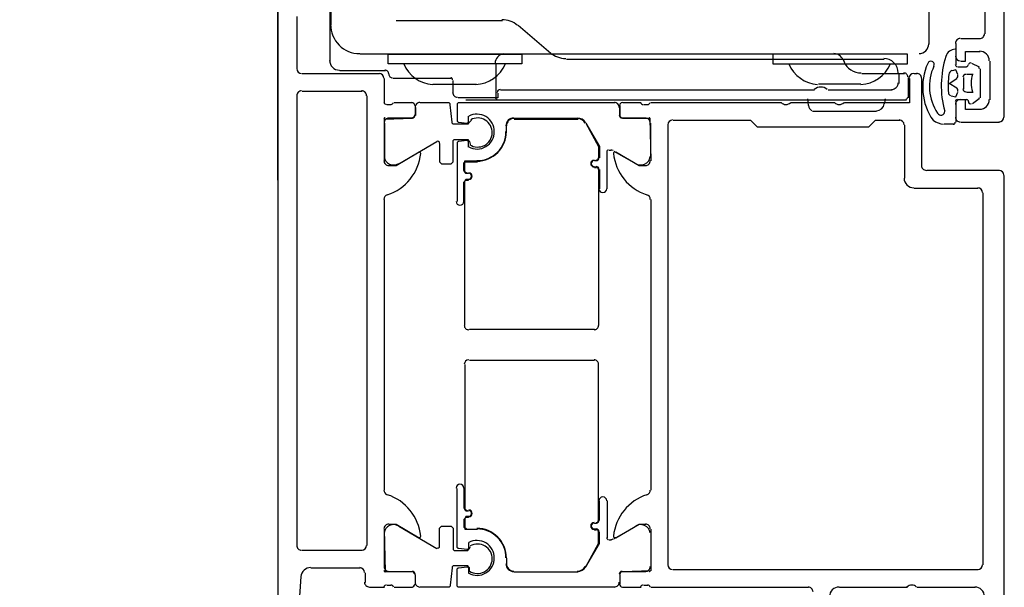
# Model space of a CAD drawing. Extents: x 2 to 87, y -108 to 11.
# Tile 102 of 256: x 13.1509 to 13.2526, y -40.5995 to -40.5409. Entities that reach past the tile are written whole.
import ezdxf

# ---------------------------------------------------------------- set-up
doc = ezdxf.new("R2010")
doc.units = 0
doc.header["$MEASUREMENT"] = 0
doc.linetypes.add('$BER_SCHNITTEBENE_1_2_', pattern=[1.001, 0.001, -1])
for name, color, linetype in [('23', 7, 'CONTINUOUS'), ('32', 7, 'CONTINUOUS'), ('8', 7, 'CONTINUOUS')]:
    doc.layers.add(name, color=color, linetype=linetype)

msp = doc.modelspace()

# ---------------------------------------------------------------- linework, layer by layer
at = {"layer": '23', "color": 62, "linetype": 'Continuous'}
msp.add_arc((13.17755182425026, -40.52947754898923), 1.091000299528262, 180.0000166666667, 270, dxfattribs=at)
at = {"layer": '32', "color": 62, "linetype": 'Continuous'}
for p, q in [((13.18299999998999, -40.5451999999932), (13.18299999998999, -40.53160000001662)), ((13.18309999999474, -40.54150000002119), (13.18309999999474, -40.53160000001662)), ((13.17759999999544, -40.53200000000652), (13.17759999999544, -40.62900000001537)), ((13.25059999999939, -40.53700000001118), (13.25059999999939, -40.54240000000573)), ((13.24479999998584, -40.53849999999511), (13.24479999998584, -40.54349999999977)), ((13.17959999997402, -40.5460000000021), (13.17959999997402, -40.54060000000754)), ((13.18979999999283, -40.54099999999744), (13.20079999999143, -40.54099999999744)), ((13.20239999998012, -40.54150000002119), (13.20579999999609, -40.54440000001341)), ((13.24759999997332, -40.54339999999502), (13.24759999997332, -40.54469999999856)), ((13.25009999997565, -40.54290000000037), (13.24809999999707, -40.54290000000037)), ((13.22869999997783, -40.54450000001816), (13.18609999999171, -40.54450000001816)), ((13.24759999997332, -40.54399999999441), (13.24759999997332, -40.5456000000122)), ((13.20009999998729, -40.54550000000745), (13.20009999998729, -40.54899999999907)), ((13.20739999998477, -40.54500000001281), (13.24020000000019, -40.54500000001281)), ((13.24779999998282, -40.5458000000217), (13.24869999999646, -40.5458000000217)), ((13.24919999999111, -40.5454000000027), (13.25, -40.5458000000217)), ((13.25109999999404, -40.5451999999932), (13.25109999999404, -40.54920000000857)), ((13.18809999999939, -40.54649999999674), (13.18009999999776, -40.54649999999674)), ((13.18869999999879, -40.54620000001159), (13.18399999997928, -40.54620000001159)), ((13.24229999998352, -40.54649999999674), (13.23789999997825, -40.54649999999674)), ((13.24169999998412, -40.54649999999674), (13.24169999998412, -40.54750000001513)), ((13.24269999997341, -40.54899999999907), (13.24269999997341, -40.54690000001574)), ((13.24359999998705, -40.54649999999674), (13.24329999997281, -40.54649999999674)), ((13.24839999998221, -40.54690000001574), (13.24839999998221, -40.54810000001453)), ((13.24940000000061, -40.54660000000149), (13.24869999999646, -40.54660000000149)), ((13.25009999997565, -40.5460000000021), (13.25009999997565, -40.54899999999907)), ((13.18859999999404, -40.54949999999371), (13.18859999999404, -40.54700000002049)), ((13.19549999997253, -40.54700000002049), (13.18949999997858, -40.54700000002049)), ((13.1935999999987, -40.54760000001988), (13.1980999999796, -40.54760000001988)), ((13.19569999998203, -40.54850000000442), (13.19569999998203, -40.54720000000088)), ((13.2377999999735, -40.54760000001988), (13.23339999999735, -40.54760000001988)), ((13.2440999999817, -40.55600000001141), (13.2440999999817, -40.54700000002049)), ((13.17959999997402, -40.59520000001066), (13.17959999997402, -40.54880000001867)), ((13.18009999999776, -40.54829999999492), (13.18629999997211, -40.54829999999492)), ((13.18679999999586, -40.54880000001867), (13.18679999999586, -40.59520000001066)), ((13.23299999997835, -40.54820000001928), (13.20059999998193, -40.54820000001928)), ((13.24099999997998, -40.54820000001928), (13.23439999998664, -40.54820000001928)), ((13.24869999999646, -40.54839999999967), (13.24940000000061, -40.54839999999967)), ((13.18929999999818, -40.54970000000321), (13.18889999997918, -40.54970000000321)), ((13.19149999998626, -40.54949999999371), (13.18959999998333, -40.54949999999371)), ((13.19180000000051, -40.55079999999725), (13.19180000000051, -40.54980000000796)), ((13.19699999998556, -40.54920000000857), (13.24249999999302, -40.54920000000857)), ((13.21289999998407, -40.54980000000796), (13.21289999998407, -40.55079999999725)), ((13.21509999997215, -40.54949999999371), (13.21319999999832, -40.54949999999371)), ((13.2157999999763, -40.54970000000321), (13.2153999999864, -40.54970000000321)), ((13.22959999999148, -40.54949999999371), (13.21609999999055, -40.54949999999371)), ((13.23509999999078, -40.54949999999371), (13.23059999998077, -40.54949999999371)), ((13.23239999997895, -40.54980000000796), (13.2322999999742, -40.54910000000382)), ((13.24029999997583, -40.54920000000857), (13.24020000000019, -40.54959999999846)), ((13.24759999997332, -40.54940000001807), (13.24759999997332, -40.5515000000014)), ((13.24759999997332, -40.54970000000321), (13.24759999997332, -40.55100000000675)), ((13.24879999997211, -40.54920000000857), (13.24779999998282, -40.54920000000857)), ((13.25, -40.54910000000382), (13.24929999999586, -40.54959999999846)), ((13.19180000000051, -40.55000000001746), (13.19180000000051, -40.55079999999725)), ((13.21289999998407, -40.55079999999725), (13.21289999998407, -40.55000000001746)), ((13.23939999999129, -40.55040000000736), (13.23279999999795, -40.55040000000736)), ((13.18859999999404, -40.55160000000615), (13.18859999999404, -40.55509999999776)), ((13.19149999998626, -40.5511000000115), (13.18909999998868, -40.5511000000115)), ((13.20119999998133, -40.55250000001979), (13.20119999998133, -40.5519000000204)), ((13.20119999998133, -40.55250000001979), (13.20119999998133, -40.5519000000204)), ((13.20199999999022, -40.5511000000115), (13.20859999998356, -40.5511000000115)), ((13.20199999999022, -40.55120000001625), (13.20859999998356, -40.55120000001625)), ((13.2155999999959, -40.5511000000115), (13.21319999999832, -40.5511000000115)), ((13.21609999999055, -40.55509999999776), (13.21609999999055, -40.55160000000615)), ((13.21789999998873, -40.59720000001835), (13.21789999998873, -40.55180000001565)), ((13.24229999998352, -40.55180000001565), (13.24229999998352, -40.55730000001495)), ((13.24739999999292, -40.5517000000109), (13.24639999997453, -40.5517000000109)), ((13.24809999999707, -40.5515000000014), (13.25209999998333, -40.5515000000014)), ((13.19009999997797, -40.55580000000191), (13.19399999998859, -40.55350000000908)), ((13.21159999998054, -40.55840000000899), (13.21159999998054, -40.55460000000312)), ((13.21179999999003, -40.55439999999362), (13.21199999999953, -40.55439999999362)), ((13.21229999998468, -40.55449999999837), (13.21459999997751, -40.55580000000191)), ((13.2104999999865, -40.55550000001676), (13.210299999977, -40.55550000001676)), ((13.2104999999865, -40.55550000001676), (13.210299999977, -40.55550000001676)), ((13.210299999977, -40.55610000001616), (13.2104999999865, -40.55610000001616)), ((13.210299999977, -40.55620000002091), (13.2104999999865, -40.55620000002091)), ((13.210699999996, -40.5564000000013), (13.210699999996, -40.57250000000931)), ((13.21080000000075, -40.5564000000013), (13.21080000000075, -40.55840000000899)), ((13.25209999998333, -40.55650000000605), (13.24459999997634, -40.55650000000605)), ((13.24329999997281, -40.55830000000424), (13.24989999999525, -40.55830000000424)), ((13.2503999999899, -40.55879999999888), (13.2503999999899, -40.59720000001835)), ((13.18859999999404, -40.58950000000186), (13.18859999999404, -40.55950000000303)), ((13.21609999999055, -40.55950000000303), (13.21609999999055, -40.58950000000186)), ((13.210299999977, -40.57289999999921), (13.19739999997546, -40.57289999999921)), ((13.210299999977, -40.57610000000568), (13.19739999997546, -40.57610000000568)), ((13.210699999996, -40.59260000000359), (13.210699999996, -40.57649999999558)), ((13.21080000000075, -40.59260000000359), (13.21080000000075, -40.5905999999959)), ((13.21159999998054, -40.5905999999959), (13.21159999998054, -40.59440000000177)), ((13.19009999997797, -40.59320000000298), (13.19399999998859, -40.59549999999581)), ((13.210299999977, -40.59290000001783), (13.2104999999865, -40.59290000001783)), ((13.210299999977, -40.59290000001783), (13.2104999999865, -40.59290000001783)), ((13.2104999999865, -40.59350000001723), (13.210299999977, -40.59350000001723)), ((13.2104999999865, -40.59360000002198), (13.210299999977, -40.59360000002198)), ((13.21229999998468, -40.59450000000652), (13.21459999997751, -40.59320000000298)), ((13.18859999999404, -40.59739999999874), (13.18859999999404, -40.59390000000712)), ((13.21179999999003, -40.59460000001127), (13.21199999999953, -40.59460000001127)), ((13.21609999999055, -40.59390000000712), (13.21609999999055, -40.59739999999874)), ((13.18629999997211, -40.59570000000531), (13.18009999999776, -40.59570000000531)), ((13.20119999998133, -40.5965000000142), (13.20119999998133, -40.5971000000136)), ((13.20119999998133, -40.5965000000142), (13.20119999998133, -40.5971000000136)), ((13.1809999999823, -40.59750000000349), (13.18609999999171, -40.59750000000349)), ((13.24989999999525, -40.59770000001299), (13.21839999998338, -40.59770000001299)), ((13.18659999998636, -40.59799999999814), (13.18659999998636, -40.59900000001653)), ((13.19149999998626, -40.59789999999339), (13.18909999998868, -40.59789999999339)), ((13.19180000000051, -40.59919999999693), (13.19180000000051, -40.59820000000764)), ((13.19180000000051, -40.59900000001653), (13.19180000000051, -40.59820000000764)), ((13.20199999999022, -40.59789999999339), (13.20859999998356, -40.59789999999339)), ((13.20199999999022, -40.59789999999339), (13.20859999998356, -40.59789999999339)), ((13.21289999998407, -40.59820000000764), (13.21289999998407, -40.59919999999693)), ((13.21289999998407, -40.59820000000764), (13.21289999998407, -40.59900000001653)), ((13.2155999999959, -40.59789999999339), (13.21319999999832, -40.59789999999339)), ((13.187099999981, -40.59950000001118), (13.18859999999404, -40.59950000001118)), ((13.18889999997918, -40.59930000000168), (13.18929999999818, -40.59930000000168)), ((13.18959999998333, -40.59950000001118), (13.19149999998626, -40.59950000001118)), ((13.21319999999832, -40.59950000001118), (13.21509999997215, -40.59950000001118)), ((13.2153999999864, -40.59930000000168), (13.2157999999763, -40.59930000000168)), ((13.21609999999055, -40.59950000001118), (13.23239999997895, -40.59950000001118)), ((13.23559999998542, -40.59950000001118), (13.24259999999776, -40.59950000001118)), ((13.24359999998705, -40.59950000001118), (13.249599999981, -40.59950000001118))]:
    msp.add_line(p, q, dxfattribs=at)
for points in [[(13.25259999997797, -40.55100000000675), (13.25259999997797, -40.48250000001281), (13.24919999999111, -40.48250000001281), (13.24809999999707, -40.48360000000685), (13.24809999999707, -40.48420000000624), (13.249599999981, -40.48420000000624)], [(13.21309999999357, -40.54450000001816), (13.20109999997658, -40.54450000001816), (13.20089999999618, -40.54450000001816)], [(13.24809999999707, -40.5451999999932), (13.24859999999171, -40.5451999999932), (13.24859999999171, -40.54420000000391), (13.25009999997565, -40.54420000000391)], [(13.23599999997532, -40.54510000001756), (13.23609999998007, -40.54529999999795), (13.23599999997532, -40.54510000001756)], [(13.24779999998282, -40.54660000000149), (13.24759999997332, -40.54610000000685), (13.24719999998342, -40.54620000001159)], [(13.24279999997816, -40.54700000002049), (13.24279999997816, -40.54949999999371), (13.23609999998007, -40.54949999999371)], [(13.24769999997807, -40.54800000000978), (13.24689999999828, -40.54750000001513), (13.24769999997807, -40.54700000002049)], [(13.20029999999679, -40.54850000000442), (13.20029999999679, -40.54899999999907), (13.19619999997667, -40.54899999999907)], [(13.24709999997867, -40.54880000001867), (13.24759999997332, -40.54889999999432), (13.24779999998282, -40.54839999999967)], [(13.19759999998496, -40.551300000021), (13.19739999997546, -40.5515000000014), (13.19729999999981, -40.55160000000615), (13.19719999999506, -40.5517000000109), (13.19719999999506, -40.5517000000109), (13.19579999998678, -40.5517000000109), (13.19569999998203, -40.5517000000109), (13.19559999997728, -40.55160000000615), (13.19559999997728, -40.5515000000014), (13.19539999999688, -40.54970000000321), (13.19539999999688, -40.54959999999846), (13.19529999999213, -40.54949999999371), (13.19519999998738, -40.54949999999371), (13.19229999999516, -40.54949999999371)], [(13.21239999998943, -40.54949999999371), (13.19629999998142, -40.54949999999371), (13.19619999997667, -40.54949999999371), (13.19609999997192, -40.54959999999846), (13.19609999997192, -40.54970000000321), (13.19609999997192, -40.551300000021), (13.19609999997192, -40.55139999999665), (13.19619999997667, -40.5515000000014), (13.19629999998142, -40.5515000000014), (13.19709999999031, -40.55160000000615), (13.19719999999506, -40.55160000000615), (13.19729999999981, -40.5515000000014), (13.19729999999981, -40.551300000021), (13.19729999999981, -40.550900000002)], [(13.25009999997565, -40.55019999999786), (13.24859999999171, -40.55019999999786), (13.24859999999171, -40.54920000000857), (13.24809999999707, -40.54920000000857)], [(13.18859999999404, -40.55550000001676), (13.18859999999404, -40.55120000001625), (13.19149999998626, -40.5511000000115)], [(13.20939999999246, -40.55160000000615), (13.210699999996, -40.55400000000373), (13.210699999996, -40.55520000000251)], [(13.20939999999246, -40.55160000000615), (13.21080000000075, -40.55400000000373), (13.21080000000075, -40.55520000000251)], [(13.21319999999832, -40.5511000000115), (13.2159999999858, -40.5511000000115), (13.21609999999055, -40.55550000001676)], [(13.21839999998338, -40.551300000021), (13.22639999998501, -40.551300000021), (13.22709999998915, -40.55199999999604), (13.2385999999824, -40.55199999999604), (13.23929999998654, -40.551300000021), (13.24179999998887, -40.551300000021)], [(13.19429999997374, -40.55370000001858), (13.19429999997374, -40.55560000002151), (13.19439999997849, -40.55569999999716), (13.19449999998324, -40.55580000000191), (13.19459999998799, -40.55580000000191), (13.19549999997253, -40.55580000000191), (13.19549999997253, -40.55580000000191), (13.19559999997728, -40.55569999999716), (13.19569999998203, -40.55560000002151), (13.19569999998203, -40.55350000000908), (13.19569999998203, -40.55340000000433), (13.19579999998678, -40.55329999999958), (13.19579999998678, -40.55329999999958), (13.19719999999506, -40.55329999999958), (13.19719999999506, -40.55329999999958), (13.19729999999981, -40.55340000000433), (13.19739999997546, -40.55350000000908), (13.19749999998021, -40.55389999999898)], [(13.19729999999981, -40.55410000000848), (13.19729999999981, -40.55370000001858), (13.19729999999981, -40.55350000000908), (13.19719999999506, -40.55340000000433), (13.19709999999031, -40.55340000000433), (13.19629999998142, -40.55350000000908), (13.19619999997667, -40.55350000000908), (13.19609999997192, -40.55360000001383), (13.19609999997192, -40.55370000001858), (13.19609999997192, -40.55970000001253)], [(13.19219999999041, -40.55460000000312), (13.18979999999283, -40.55600000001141), (13.18909999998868, -40.55600000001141)], [(13.2155999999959, -40.55600000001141), (13.21489999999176, -40.55600000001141), (13.21249999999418, -40.55460000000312)], [(13.19729999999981, -40.5568000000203), (13.19709999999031, -40.5568000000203), (13.19699999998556, -40.5568000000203), (13.19689999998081, -40.55670000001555), (13.19679999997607, -40.55650000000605), (13.19679999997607, -40.55569999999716), (13.19689999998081, -40.55560000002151), (13.19689999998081, -40.55550000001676), (13.19709999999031, -40.55550000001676), (13.19819999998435, -40.55550000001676)], [(13.19729999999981, -40.5568000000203), (13.19719999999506, -40.5568000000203), (13.19699999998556, -40.55670000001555), (13.19689999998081, -40.5566000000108), (13.19689999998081, -40.55650000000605), (13.19689999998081, -40.55569999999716), (13.19689999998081, -40.55560000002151), (13.19699999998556, -40.55560000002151), (13.19709999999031, -40.55560000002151), (13.19819999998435, -40.55560000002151)], [(13.249599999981, -40.60279999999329), (13.24809999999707, -40.60279999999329), (13.24809999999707, -40.60340000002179), (13.24919999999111, -40.60450000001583), (13.25259999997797, -40.60450000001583), (13.25259999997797, -40.5570000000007)], [(13.19679999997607, -40.55970000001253), (13.19679999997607, -40.55770000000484), (13.19689999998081, -40.55760000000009), (13.19699999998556, -40.5574000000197), (13.19709999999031, -40.5574000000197), (13.19729999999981, -40.5574000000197)], [(13.19689999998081, -40.57250000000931), (13.19689999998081, -40.55770000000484), (13.19689999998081, -40.55760000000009), (13.19699999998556, -40.55749999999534), (13.19719999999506, -40.55749999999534), (13.19729999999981, -40.55749999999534)], [(13.19689999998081, -40.57649999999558), (13.19689999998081, -40.59130000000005), (13.19689999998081, -40.5914000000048), (13.19699999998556, -40.59150000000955), (13.19719999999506, -40.5916000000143), (13.19729999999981, -40.5916000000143)], [(13.19729999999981, -40.59489999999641), (13.19729999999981, -40.59530000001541), (13.19729999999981, -40.59549999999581), (13.19719999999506, -40.59560000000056), (13.19709999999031, -40.59560000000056), (13.19629999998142, -40.59549999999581), (13.19619999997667, -40.59549999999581), (13.19609999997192, -40.59540000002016), (13.19609999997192, -40.59530000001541), (13.19609999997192, -40.58930000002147)], [(13.19679999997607, -40.58930000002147), (13.19679999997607, -40.59130000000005), (13.19689999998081, -40.59150000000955), (13.19699999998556, -40.5916000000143), (13.19709999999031, -40.5916000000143), (13.19729999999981, -40.5916000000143)], [(13.19729999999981, -40.59220000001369), (13.19709999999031, -40.59220000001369), (13.19699999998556, -40.59220000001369), (13.19689999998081, -40.59239999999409), (13.19679999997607, -40.59249999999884), (13.19679999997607, -40.59330000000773), (13.19689999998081, -40.59340000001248), (13.19689999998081, -40.59350000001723), (13.19709999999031, -40.59350000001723), (13.19819999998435, -40.59350000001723)], [(13.19729999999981, -40.59230000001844), (13.19719999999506, -40.59230000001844), (13.19699999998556, -40.59230000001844), (13.19689999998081, -40.59239999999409), (13.19689999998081, -40.59249999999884), (13.19689999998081, -40.59330000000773), (13.19689999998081, -40.59340000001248), (13.19699999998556, -40.59340000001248), (13.19709999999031, -40.59350000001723), (13.19819999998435, -40.59350000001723)], [(13.19149999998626, -40.59789999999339), (13.18869999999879, -40.59789999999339), (13.18859999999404, -40.59350000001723)], [(13.18909999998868, -40.59299999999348), (13.18979999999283, -40.59299999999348), (13.19219999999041, -40.59440000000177)], [(13.19429999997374, -40.59530000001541), (13.19429999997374, -40.59340000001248), (13.19439999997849, -40.59330000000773), (13.19449999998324, -40.59320000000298), (13.19459999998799, -40.59320000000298), (13.19549999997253, -40.59320000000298), (13.19549999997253, -40.59320000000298), (13.19559999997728, -40.59330000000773), (13.19569999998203, -40.59340000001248), (13.19569999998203, -40.59549999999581), (13.19569999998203, -40.59560000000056), (13.19579999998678, -40.59570000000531), (13.19579999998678, -40.59570000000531), (13.19719999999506, -40.59570000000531), (13.19719999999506, -40.59570000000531), (13.19729999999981, -40.59560000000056), (13.19739999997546, -40.59549999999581), (13.19749999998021, -40.59530000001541)], [(13.21249999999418, -40.59440000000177), (13.21489999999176, -40.59299999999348), (13.2155999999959, -40.59299999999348)], [(13.21609999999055, -40.59350000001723), (13.21609999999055, -40.59780000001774), (13.21319999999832, -40.59789999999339)], [(13.20939999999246, -40.59739999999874), (13.210699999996, -40.59500000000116), (13.210699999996, -40.59380000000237)], [(13.20939999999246, -40.59739999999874), (13.21080000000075, -40.59500000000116), (13.21080000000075, -40.59380000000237)], [(13.19739999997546, -40.59789999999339), (13.19739999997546, -40.59750000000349), (13.19729999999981, -40.59739999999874), (13.19719999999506, -40.59729999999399), (13.19719999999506, -40.59729999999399), (13.19579999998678, -40.59729999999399), (13.19569999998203, -40.59729999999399), (13.19559999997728, -40.59739999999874), (13.19559999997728, -40.59750000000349), (13.19539999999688, -40.59930000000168), (13.19539999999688, -40.59940000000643), (13.19529999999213, -40.59950000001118), (13.19519999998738, -40.59950000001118), (13.19229999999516, -40.59950000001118)], [(13.21239999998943, -40.59950000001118), (13.19629999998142, -40.59950000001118), (13.19619999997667, -40.59950000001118), (13.19609999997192, -40.59940000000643), (13.19609999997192, -40.59930000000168), (13.19609999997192, -40.59770000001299), (13.19609999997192, -40.59760000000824), (13.19619999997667, -40.59750000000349), (13.19629999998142, -40.59750000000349), (13.19709999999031, -40.59739999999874), (13.19719999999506, -40.59739999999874), (13.19729999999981, -40.59750000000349), (13.19729999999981, -40.59770000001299), (13.19729999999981, -40.59810000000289)], [(13.17959999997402, -40.62040000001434), (13.17959999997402, -40.60450000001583), (13.17999999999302, -40.59840000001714)]]:
    msp.add_lwpolyline(points, dxfattribs=at)
for points in [[(13.20279999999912, -40.54450000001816), (13.20279999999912, -40.54550000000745), (13.18899999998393, -40.54550000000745), (13.18899999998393, -40.54450000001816)], [(13.22869999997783, -40.54550000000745), (13.24259999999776, -40.54550000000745), (13.24259999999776, -40.54450000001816), (13.22869999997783, -40.54450000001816)]]:
    msp.add_lwpolyline(points, close=True, dxfattribs=at)
for centre, radius, start, end in [((13.1860479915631, -40.54143025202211), 0.002999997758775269, 179.9997472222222, 269.9998333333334), ((13.20073806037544, -40.54343030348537), 0.002499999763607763, 49.99978333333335, 89.99978888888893), ((13.25005182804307, -40.54237784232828), 0.0004999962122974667, 269.9995666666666, 0.00043611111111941), ((13.24379798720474, -40.54343046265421), 0.0009999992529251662, 269.9997472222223, 359.9998333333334), ((13.24805182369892, -40.5433778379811), 0.0004999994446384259, 89.99993611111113, 180.0017833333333), ((13.20103589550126, -40.54543030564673), 0.001000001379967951, 99.09991111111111, 179.9997416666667), ((13.20732493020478, -40.54243032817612), 0.002499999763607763, 229.9997833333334, 269.9997888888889), ((13.23500774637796, -40.54543043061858), 0.001000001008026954, 19.99976111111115, 89.9998055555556), ((13.25609320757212, -40.54775020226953), 0.01000000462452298, 162.3526361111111, 195.1948), ((13.24753154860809, -40.54499376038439), 0.001006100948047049, 89.61174444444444, 164.1292361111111), ((13.24805182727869, -40.5446778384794), 0.000500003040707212, 180.0003472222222, 269.99965), ((13.25005182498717, -40.54517784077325), 0.000999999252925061, 359.9999583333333, 90.00004444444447), ((13.18394797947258, -40.54513024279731), 0.000999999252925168, 179.9997472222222, 269.9998333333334), ((13.19384798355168, -40.54408802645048), 0.003542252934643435, 203.4371722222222, 265.6496055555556), ((13.19784798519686, -40.54408804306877), 0.003542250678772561, 273.1629027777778, 336.562425), ((13.23359798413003, -40.54408817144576), 0.003542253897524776, 203.4371833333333, 265.6491916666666), ((13.23783631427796, -40.54443043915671), 0.002000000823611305, 204.49425, 269.9997472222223), ((13.23759798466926, -40.54408818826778), 0.003542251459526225, 273.1628944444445, 336.5624166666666), ((13.240147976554, -40.54643044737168), 0.001499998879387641, 359.9997472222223, 89.99983333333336), ((13.25019567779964, -40.5478904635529), 0.006024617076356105, 155.9735916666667, 214.6502611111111), ((13.24501718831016, -40.54557180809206), 0.0003508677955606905, 65.87979444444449, 157.492525), ((13.24977366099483, -40.54780952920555), 0.00490570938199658, 154.8434638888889, 214.2065888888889), ((13.24501718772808, -40.54557180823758), 0.0003508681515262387, 334.2669888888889, 65.87971944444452), ((13.24773634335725, -40.54556270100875), 0.000197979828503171, 179.7003305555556, 270.5845694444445), ((13.24868970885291, -40.5455579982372), 0.0002026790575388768, 270.4685388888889, 359.2436972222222), ((13.24909108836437, -40.54559811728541), 0.0002022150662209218, 63.80103333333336, 169.3290694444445), ((13.24983866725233, -40.54598804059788), 0.0001947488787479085, 358.6394972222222, 64.2270527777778), ((13.18005181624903, -40.54597785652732), 0.0004999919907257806, 180, 269.9965638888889), ((13.18805181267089, -40.54697786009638), 0.0005000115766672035, 0.001327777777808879, 89.99867500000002), ((13.18864797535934, -40.54653025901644), 0.0003999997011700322, 359.9997472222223, 89.99983333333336), ((13.18944797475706, -40.546530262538), 0.0003999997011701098, 179.9997472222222, 269.9998333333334), ((13.19544797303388, -40.54713028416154), 0.0001999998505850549, 359.9997472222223, 89.99983333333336), ((13.24223588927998, -40.54683045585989), 0.0003999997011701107, 359.9997472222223, 89.99983333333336), ((13.24325182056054, -40.54697788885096), 0.0004999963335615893, 90.00015277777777, 179.9998472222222), ((13.24355182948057, -40.54697789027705), 0.0004999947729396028, 0.0003166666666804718, 90.00059722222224), ((13.25644928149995, -40.5477543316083), 0.009647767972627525, 173.1113666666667, 184.3275166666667), ((13.24736755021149, -40.54665714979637), 0.0005000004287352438, 110.3262694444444, 173.1113333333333), ((13.2475157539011, -40.5467315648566), 0.0003000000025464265, 299.2633472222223, 24.61535833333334), ((13.24863336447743, -40.54687065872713), 0.0003000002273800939, 89.99889722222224, 179.9997666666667), ((13.25179478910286, -40.54747067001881), 0.002620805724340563, 159.9155444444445, 200.0844527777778), ((13.23364796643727, -40.54888042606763), 0.001000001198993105, 48.59021388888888, 131.4093638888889), ((13.24094797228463, -40.54743045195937), 0.0006999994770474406, 269.9997472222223, 359.9998333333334), ((13.2475163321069, -40.54821009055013), 0.0003000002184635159, 334.7461416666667, 60.73672222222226), ((13.18005181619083, -40.54877785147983), 0.0004999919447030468, 89.99907777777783, 180.0009250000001), ((13.18625183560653, -40.54877785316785), 0.0004999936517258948, 359.9992722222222, 90.00072777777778), ((13.19614796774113, -40.54843028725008), 0.0004999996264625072, 179.9997472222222, 269.9998333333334), ((13.20023588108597, -40.54893030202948), 0.0001999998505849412, 179.9997472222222, 269.9998333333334), ((13.2005479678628, -40.54843030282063), 0.0002999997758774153, 89.99974722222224, 179.9998333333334), ((13.24243588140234, -40.54893045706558), 0.0001999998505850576, 269.9997472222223, 359.9998333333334), ((13.24712816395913, -40.54845969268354), 0.0002999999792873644, 184.3274305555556, 256.2509916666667), ((13.24863336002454, -40.54807066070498), 0.0002999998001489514, 179.9997722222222, 269.9994666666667), ((13.24983898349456, -40.54895085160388), 0.0001943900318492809, 299.7198611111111, 0.6440611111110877), ((13.18881934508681, -40.54939900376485), 0.000278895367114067, 196.419925, 271.1645416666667), ((13.18928426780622, -40.54939897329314), 0.0002789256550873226, 268.8371472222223, 343.5753861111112), ((13.19143182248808, -40.54977784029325), 0.0002999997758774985, 359.9999583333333, 90.00004444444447), ((13.19226182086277, -40.54997785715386), 0.0004999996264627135, 89.99995833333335, 180.0000444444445), ((13.21234182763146, -40.54997785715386), 0.0004999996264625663, 359.9999583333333, 90.00004444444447), ((13.21317182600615, -40.54977788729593), 0.000299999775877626, 89.99995833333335, 180.0000444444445), ((13.21531938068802, -40.54939902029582), 0.0002789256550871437, 196.4246111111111, 271.16285), ((13.21578430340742, -40.54939905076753), 0.0002788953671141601, 268.8354583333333, 343.580075), ((13.23005182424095, -40.54895291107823), 0.0007249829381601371, 226.3958972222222, 313.6041027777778), ((13.2331543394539, -40.5496429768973), 0.00080000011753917, 191.3249861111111, 239.2386805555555), ((13.23555182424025, -40.54895291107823), 0.0007249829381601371, 226.3958972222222, 313.6041027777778), ((13.23939782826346, -40.54953044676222), 0.0007999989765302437, 269.999775, 354.9998277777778), ((13.24032751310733, -40.54923044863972), 9.99994799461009e-05, 89.9997638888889, 174.9998166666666), ((13.24773514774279, -40.54936642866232), 0.0001977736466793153, 89.35583055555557, 180.0686166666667), ((13.24805179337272, -40.5496778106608), 0.0004999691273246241, 89.99646111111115, 180.0078916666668), ((13.24870628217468, -40.54936775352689), 0.0001990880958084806, 0.02763333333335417, 90.26158055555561), ((13.24910507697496, -40.54940803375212), 0.0002037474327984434, 168.5701416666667, 300.4600722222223), ((13.25005181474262, -40.54917783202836), 0.001000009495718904, 270.0005444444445, 359.9994555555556), ((13.19143182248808, -40.55075781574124), 0.0002999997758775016, 269.9999583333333, 4.444444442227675e-05), ((13.19146182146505, -40.55078818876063), 0.0002999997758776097, 269.9999583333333, 4.444444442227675e-05), ((13.19814832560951, -40.55247785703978), 0.001798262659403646, 359.9999861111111, 118.0819527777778), ((13.21314182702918, -40.55078818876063), 0.0002999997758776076, 179.9999583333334, 270.0000444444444), ((13.21317182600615, -40.55075786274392), 0.0002999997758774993, 179.9999583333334, 270.0000444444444), ((13.24606385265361, -40.55041072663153), 0.0003810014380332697, 204.2833888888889, 5.951861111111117), ((13.24805180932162, -40.55097785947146), 0.0004999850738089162, 179.9982888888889, 270.0069805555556), ((13.25205179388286, -40.55097781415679), 0.0005000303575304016, 270.0034777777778, 359.9965222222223), ((13.18867182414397, -40.55117781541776), 0.0001199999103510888, 89.99995833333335, 180.0000444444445), ((13.18906182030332, -40.55158785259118), 0.0004999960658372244, 89.99966388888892, 180.0003361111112), ((13.19823310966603, -40.55257229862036), 0.001500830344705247, 358.0071166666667, 118.8843277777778), ((13.2019509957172, -40.55187705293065), 0.0007991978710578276, 89.9389527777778, 180.0577555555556), ((13.20195099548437, -40.55187705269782), 0.0007491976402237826, 89.93700277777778, 180.0597138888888), ((13.20851563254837, -40.55207780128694), 0.0009999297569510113, 29.98966944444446, 90.00374166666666), ((13.20851563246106, -40.55207780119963), 0.0009499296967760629, 29.98968333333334, 90.00375555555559), ((13.21554182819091, -40.55158785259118), 0.0004999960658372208, 359.999663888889, 90.00033611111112), ((13.21593182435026, -40.55117786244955), 0.0001199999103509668, 359.9999583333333, 90.00004444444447), ((13.21835184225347, -40.55177790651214), 0.0005000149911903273, 90.00171666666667, 179.9982805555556), ((13.24175181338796, -40.55177790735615), 0.000500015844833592, 0.001816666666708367, 89.99818611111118), ((13.24650011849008, -40.54954344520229), 0.002174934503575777, 234.5799388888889, 265.4971222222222), ((13.24733899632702, -40.5515133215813), 0.000198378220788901, 268.9506305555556, 359.8997916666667), ((13.19814832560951, -40.5524778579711), 0.001798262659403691, 241.91805, 1.666666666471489e-05), ((13.19823310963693, -40.55257230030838), 0.001500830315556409, 237.1299722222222, 358.0071833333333), ((13.1981518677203, -40.55247792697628), 0.003049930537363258, 269.998675, 0.001302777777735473), ((13.19815186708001, -40.552477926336), 0.002999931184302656, 269.9986861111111, 0.001313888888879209), ((13.19410182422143, -40.55367936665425), 0.0002000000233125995, 3.333333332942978e-05, 119.9999861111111), ((13.18955164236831, -40.55492208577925), 0.0009999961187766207, 188.1816111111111, 302.7270111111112), ((13.18737521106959, -40.55423961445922), 0.00500000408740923, 287.7484527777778, 354.3773944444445), ((13.19221370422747, -40.55471596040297), 0.0001381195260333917, 354.3774916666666, 120.0000972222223), ((13.21175182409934, -40.55457785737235), 0.0001999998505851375, 89.99995833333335, 180.0000444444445), ((13.21196657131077, -40.55487785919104), 0.0005000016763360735, 60.00011944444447, 90.00000833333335), ((13.2123899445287, -40.55471600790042), 0.000138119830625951, 60.00009722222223, 185.6227027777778), ((13.21722843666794, -40.55423966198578), 0.005000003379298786, 185.6226111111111, 252.2515527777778), ((13.21505200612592, -40.55492208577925), 0.0009999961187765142, 237.2729888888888, 351.8183888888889), ((13.18905182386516, -40.55547784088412), 0.0004999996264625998, 179.9999583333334, 270.0000444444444), ((13.21025182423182, -40.55577785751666), 0.000349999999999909, 90, 270), ((13.21025182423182, -40.55577785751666), 0.0002999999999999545, 90, 270), ((13.21045182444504, -40.55517785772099), 0.0002499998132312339, 269.9999583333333, 4.444444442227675e-05), ((13.21045182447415, -40.5551778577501), 0.0002999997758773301, 269.9999583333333, 4.444444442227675e-05), ((13.21045182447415, -40.55637785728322), 0.0002999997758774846, 359.9999583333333, 90.00004444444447), ((13.21555182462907, -40.55547788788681), 0.0004999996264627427, 269.9999583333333, 4.444444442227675e-05), ((13.24455181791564, -40.55597789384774), 0.0004999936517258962, 179.9992722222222, 270.0007277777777), ((13.19730182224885, -40.5570778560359), 0.0003499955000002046, 270, 90), ((13.19730182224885, -40.5570778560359), 0.0002999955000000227, 270, 90), ((13.21045182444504, -40.55637785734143), 0.0002499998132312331, 359.9999583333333, 90.00004444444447), ((13.25205180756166, -40.55697790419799), 0.0005000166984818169, 0.001913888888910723, 89.99808611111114), ((13.24325182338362, -40.55727789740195), 0.0009999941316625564, 179.9996638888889, 270.0003361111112), ((13.18905182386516, -40.55947784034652), 0.000499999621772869, 107.7483861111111, 180.0000194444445), ((13.21115182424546, -40.55837785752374), 0.000400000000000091, 180, 360), ((13.21555182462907, -40.5594778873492), 0.000499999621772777, 359.9999805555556, 72.25161388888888), ((13.24985181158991, -40.55877790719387), 0.0005000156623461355, 0.0009916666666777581, 89.99912222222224), ((13.1964018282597, -40.55967785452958), 0.0003999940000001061, 180, 360), ((13.19730206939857, -40.57247725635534), 0.00045000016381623, 179.9998944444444, 269.9999805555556), ((13.21025182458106, -40.57247725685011), 0.0004499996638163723, 269.9999583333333, 4.444444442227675e-05), ((13.19730206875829, -40.57647848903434), 0.0004499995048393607, 89.99993611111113, 179.9990444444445), ((13.21025182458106, -40.57647848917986), 0.0004499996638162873, 359.9999583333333, 90.00004444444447), ((13.18905182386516, -40.58947785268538), 0.000499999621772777, 179.9999805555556, 252.2516138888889), ((13.1964018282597, -40.58927789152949), 0.0003999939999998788, 360, 180), ((13.2155518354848, -40.58947790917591), 0.0004999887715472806, 287.7484416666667, 7.500000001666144e-05), ((13.18737521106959, -40.59471607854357), 0.00500000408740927, 5.622605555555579, 72.25154722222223), ((13.21115182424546, -40.5905778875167), 0.000400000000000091, 360, 180), ((13.21722844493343, -40.59471612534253), 0.005000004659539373, 107.7484444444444, 174.3773861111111), ((13.19730182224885, -40.5918778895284), 0.0003499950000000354, 270, 90), ((13.19730182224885, -40.5918778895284), 0.0002999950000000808, 270, 90), ((13.21045182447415, -40.59257788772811), 0.0002999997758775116, 269.9999583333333, 4.444444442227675e-05), ((13.21045182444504, -40.59257788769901), 0.0002499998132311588, 269.9999583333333, 4.444444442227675e-05), ((13.18905182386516, -40.59347785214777), 0.0004999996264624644, 89.99995833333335, 180.0000444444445), ((13.18955164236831, -40.59403365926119), 0.0009999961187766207, 57.27298888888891, 171.8183888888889), ((13.19815186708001, -40.59647781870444), 0.002999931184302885, 359.9986861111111, 90.00131388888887), ((13.19815186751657, -40.59647781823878), 0.003049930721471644, 359.9999583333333, 90.00004444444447), ((13.21025182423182, -40.59317788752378), 0.0003500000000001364, 90, 270), ((13.21025182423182, -40.59317788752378), 0.0002999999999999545, 90, 270), ((13.21045182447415, -40.59377788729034), 0.0002999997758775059, 359.9999583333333, 90.00004444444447), ((13.21045182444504, -40.59377788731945), 0.0002499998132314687, 359.9999583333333, 90.00004444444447), ((13.21505200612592, -40.59403365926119), 0.0009999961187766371, 8.18161111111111, 122.7270111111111), ((13.21555183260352, -40.59347789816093), 0.0004999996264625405, 359.9999583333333, 90.00004444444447), ((13.19221370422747, -40.59423973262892), 0.0001381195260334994, 239.9999027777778, 5.622508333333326), ((13.19814832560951, -40.59647788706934), 0.001798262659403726, 359.9999861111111, 118.0819527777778), ((13.21175182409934, -40.59437788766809), 0.0001999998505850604, 179.9999583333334, 270.0000444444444), ((13.21196657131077, -40.5940778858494), 0.000500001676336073, 269.9999916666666, 299.9998805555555), ((13.21238995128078, -40.59423977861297), 0.0001381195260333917, 174.3774916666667, 300.0000972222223), ((13.18005182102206, -40.59517785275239), 0.0004999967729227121, 180.0000888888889, 270.0003694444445), ((13.18625182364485, -40.59517784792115), 0.000500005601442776, 270.0006416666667, 359.9993583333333), ((13.19410182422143, -40.59527637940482), 0.0002000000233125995, 240.0000111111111, 359.9999638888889), ((13.19821312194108, -40.59655692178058), 0.001516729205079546, 358.6168638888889, 119.9598388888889), ((13.19814832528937, -40.59647788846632), 0.001798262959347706, 241.9180638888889, 3.05555555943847e-05), ((13.19821312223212, -40.59655692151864), 0.001516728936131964, 237.273875, 358.6168500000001), ((13.18098293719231, -40.59847785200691), 0.0009999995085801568, 89.99999722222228, 175.9141833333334), ((13.186051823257, -40.59797785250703), 0.0004999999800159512, 359.9999972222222, 89.99988611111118), ((13.18906182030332, -40.59736789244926), 0.0004999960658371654, 179.9996638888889, 270.0003361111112), ((13.2019509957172, -40.59707869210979), 0.0007991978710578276, 179.9422472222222, 270.06105), ((13.2019509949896, -40.59707869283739), 0.0007491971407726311, 179.940325, 270.0630361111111), ((13.20851563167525, -40.59687794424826), 0.0009999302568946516, 269.9963083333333, 330.0103805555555), ((13.20851562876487, -40.59687793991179), 0.0009499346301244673, 270.0002722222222, 330.0104944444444), ((13.21554182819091, -40.59736789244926), 0.0004999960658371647, 269.9996638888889, 0.0003361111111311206), ((13.21835183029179, -40.59717788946), 0.0005000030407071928, 180.0003472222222, 269.99965), ((13.24985180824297, -40.5971778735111), 0.0005000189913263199, 270.0012583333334, 359.9978222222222), ((13.18867182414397, -40.59777787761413), 0.0001199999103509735, 179.9999583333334, 270.0000444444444), ((13.19143182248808, -40.59819787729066), 0.0002999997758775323, 359.9999583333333, 90.00004444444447), ((13.19146182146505, -40.5981675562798), 0.0002999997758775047, 359.9999583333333, 90.00004444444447), ((13.21314182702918, -40.5981675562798), 0.0002999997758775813, 89.99995833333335, 180.0000444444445), ((13.2131718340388, -40.59819792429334), 0.0002999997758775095, 89.99995833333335, 180.0000444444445), ((13.21593183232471, -40.59777792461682), 0.0001199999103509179, 269.9999583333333, 4.444444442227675e-05), ((13.18705182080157, -40.59897785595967), 0.0004999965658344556, 179.9996055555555, 270.0002777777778), ((13.18881934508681, -40.59955668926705), 0.0002788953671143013, 88.83545833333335, 163.580075), ((13.18928426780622, -40.59955671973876), 0.0002789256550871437, 16.42461111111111, 91.16284999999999), ((13.19143182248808, -40.59917785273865), 0.0002999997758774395, 269.9999583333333, 4.444444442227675e-05), ((13.19226182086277, -40.59897788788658), 0.0004999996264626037, 179.9999583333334, 270.0000444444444), ((13.21234182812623, -40.59897788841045), 0.0004999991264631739, 269.9999, 359.9999861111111), ((13.2131718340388, -40.5991778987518), 0.0002999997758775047, 179.9999583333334, 270.0000444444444), ((13.21531938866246, -40.59955676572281), 0.0002789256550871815, 88.83714722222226, 163.5753861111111), ((13.21578431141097, -40.5995567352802), 0.0002788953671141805, 16.41992500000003, 91.1645416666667), ((13.23235182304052, -40.59997788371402), 0.0004999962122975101, 359.9995666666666, 90.00043611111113), ((13.2355518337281, -40.60047789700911), 0.00100000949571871, 90.00054444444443, 179.9994555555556), ((13.24305182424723, -40.60000287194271), 0.0007249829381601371, 46.39589722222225, 133.6041027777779), ((13.24955181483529, -40.60047790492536), 0.001000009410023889, 0.0009388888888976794, 89.99945833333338)]:
    msp.add_arc(centre, radius, start, end, dxfattribs=at)
at = {"layer": '8', "color": 62, "linetype": '$BER_SCHNITTEBENE_1_2_'}
msp.add_line((13.17759999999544, -42.75750000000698), (13.17759999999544, -40.48250000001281), dxfattribs=at)

doc.saveas('drawing.dxf')
